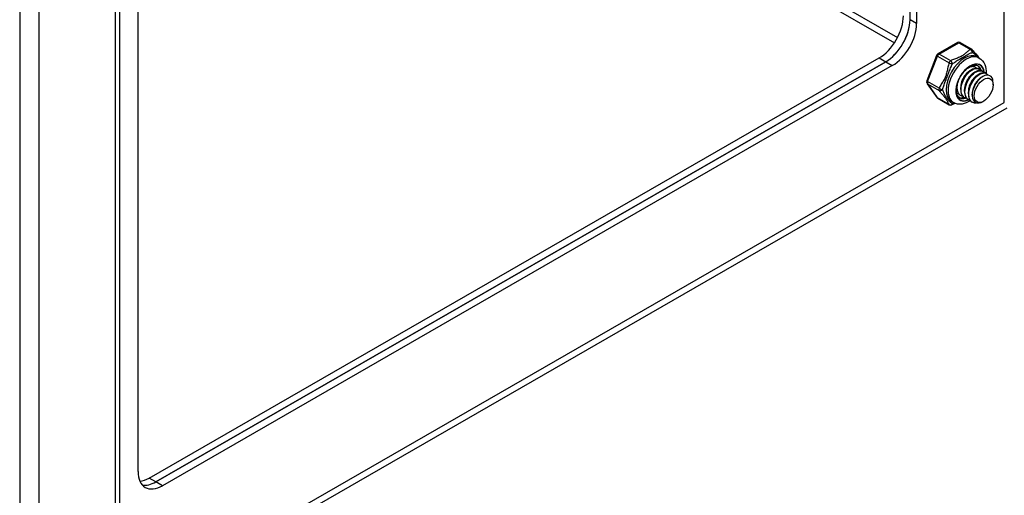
# Model space of a CAD drawing. Header units: inches. Extents: x 23 to 668, y 73 to 306.
# Tile 102 of 149: x 613.94 to 621.09, y 252.02 to 255.48. Entities that reach past the tile are written whole.
import ezdxf

# ---------------------------------------------------------------- set-up
doc = ezdxf.new("R2010")
doc.units = ezdxf.units.IN
doc.header["$MEASUREMENT"] = 0
doc.layers.add('Visible Edges(ANSI)', color=7, linetype='Continuous', lineweight=25)
doc.layers.add('Visible Tangent Edges(ANSI)', color=7, linetype='Continuous', lineweight=25)

msp = doc.modelspace()

# ---------------------------------------------------------------- linework, layer by layer
at = {"layer": 'Visible Edges(ANSI)'}
for p, q in [((614.664, 273.5553), (614.664, 251.1699)), ((620.4084, 255.4793), (620.4084, 270.2473)), ((620.4565, 270.2196), (620.4565, 255.4516)), ((614.7996, 252.194), (614.7996, 257.2113)), ((620.7534, 255.3122), (620.6104, 255.2299)), ((620.7731, 255.3122), (620.8568, 255.264)), ((620.6018, 255.2199), (620.5303, 255.0355)), ((620.8964, 255.2087), (620.9103, 255.2007)), ((614.8802, 252.1468), (620.1835, 255.2008)), ((620.2316, 255.1731), (614.9283, 252.1191)), ((614.9283, 252.1191), (620.2316, 255.1731)), ((620.2797, 255.1454), (614.9764, 252.0914)), ((620.8785, 255.1372), (620.8813, 255.1356)), ((620.8434, 255.1087), (620.8559, 255.1159)), ((620.8712, 255.0926), (620.8837, 255.0999)), ((620.8991, 255.0766), (620.9116, 255.0838)), ((620.9064, 255.1212), (620.9092, 255.1196)), ((620.927, 255.0606), (620.9367, 255.0662)), ((620.9342, 255.1051), (620.937, 255.1035)), ((620.9621, 255.0891), (620.9649, 255.0875)), ((620.5326, 255.0171), (620.6041, 254.915)), ((620.7487, 254.9884), (620.7487, 254.9993)), ((621.0117, 255.005), (621.0117, 255.0211)), ((620.7487, 254.9439), (620.7515, 254.9423)), ((620.7765, 254.9279), (620.7793, 254.9263)), ((620.7766, 254.9724), (620.7766, 254.9868)), ((620.8045, 254.9564), (620.8044, 254.9708)), ((620.8323, 254.9403), (620.8323, 254.9548)), ((620.8602, 254.9315), (620.8602, 254.9387)), ((620.6104, 254.9093), (620.6941, 254.8611)), ((620.7098, 254.8846), (620.7237, 254.8766)), ((620.8044, 254.9119), (620.8072, 254.9102)), ((620.8322, 254.8958), (620.835, 254.8942)), ((620.8601, 254.8798), (620.8629, 254.8782)), ((620.9438, 254.887), (620.9398, 254.8847))]:
    msp.add_line(p, q, dxfattribs=at)
at = {"layer": 'Visible Edges(ANSI)', "flags": 128}
for points in [[(620.8627, 255.2588), (620.8677, 255.2524), (620.8732, 255.2455), (620.8855, 255.231), (620.8982, 255.216), (620.9042, 255.2085), (620.9097, 255.2011)], [(620.7697, 254.9114), (620.7645, 254.915), (620.7598, 254.9196), (620.7557, 254.9251), (620.7522, 254.9317), (620.7493, 254.9394), (620.7471, 254.948), (620.7458, 254.9575), (620.7453, 254.9679), (620.7457, 254.9789), (620.7471, 254.9904), (620.7494, 255.0023), (620.7526, 255.0146), (620.7566, 255.0269), (620.7616, 255.0393), (620.7673, 255.0515), (620.7737, 255.0635), (620.7809, 255.0751), (620.7886, 255.0862), (620.7968, 255.0967), (620.8055, 255.1064), (620.8144, 255.1153), (620.8236, 255.1233), (620.8329, 255.1302), (620.8422, 255.1361), (620.8514, 255.1409), (620.8603, 255.1445), (620.8688, 255.147), (620.8769, 255.1483), (620.8844, 255.1486), (620.8913, 255.1478), (620.8976, 255.1461), (620.9033, 255.1434)], [(620.8408, 255.1353), (620.8435, 255.1364), (620.8461, 255.1373), (620.8487, 255.1381), (620.8513, 255.1388), (620.8538, 255.1393), (620.8564, 255.1398), (620.8588, 255.14), (620.8613, 255.1402), (620.8637, 255.1402), (620.866, 255.1401), (620.8683, 255.1399), (620.8705, 255.1396), (620.8727, 255.1391), (620.8748, 255.1385), (620.8769, 255.1377), (620.8789, 255.1369), (620.8808, 255.1359), (620.8827, 255.1348), (620.8845, 255.1335), (620.8862, 255.1322), (620.8878, 255.1307), (620.8894, 255.1291), (620.8908, 255.1274), (620.8922, 255.1256)], [(620.8785, 255.1372), (620.8776, 255.1377), (620.8766, 255.1382), (620.8756, 255.1387), (620.8746, 255.1391), (620.8736, 255.1395), (620.8726, 255.1399), (620.8715, 255.1402), (620.8705, 255.1405), (620.8694, 255.1408), (620.8683, 255.1411), (620.8672, 255.1413), (620.8661, 255.1415), (620.8649, 255.1416), (620.8638, 255.1417), (620.8626, 255.1418), (620.8615, 255.1418), (620.8603, 255.1419), (620.8591, 255.1418), (620.8579, 255.1418), (620.8567, 255.1417), (620.8554, 255.1416), (620.8542, 255.1415), (620.8529, 255.1413), (620.8517, 255.1411)], [(620.9103, 255.2007), (620.9235, 255.1914), (620.9348, 255.18), (620.9439, 255.167), (620.9509, 255.1528), (620.9559, 255.1378), (620.9591, 255.1223), (620.9606, 255.1063), (620.9606, 255.0899)], [(620.8434, 255.1087), (620.8391, 255.106), (620.8349, 255.103), (620.8306, 255.0997), (620.8264, 255.0961), (620.8223, 255.0921), (620.8182, 255.0879), (620.8142, 255.0835), (620.8104, 255.0787), (620.8067, 255.0738), (620.8031, 255.0686), (620.7997, 255.0632), (620.7965, 255.0576), (620.7935, 255.0519), (620.7907, 255.0461), (620.7881, 255.0402), (620.7857, 255.0343), (620.7836, 255.0282), (620.7818, 255.0222), (620.7802, 255.0161), (620.7789, 255.0101), (620.7779, 255.0042), (620.7772, 254.9983), (620.7768, 254.9925), (620.7766, 254.9869)], [(620.9064, 255.1212), (620.8989, 255.1244), (620.8905, 255.1257), (620.8814, 255.1253), (620.8718, 255.1231), (620.8619, 255.1191), (620.8517, 255.1134), (620.8416, 255.106), (620.8316, 255.0972), (620.8221, 255.087), (620.813, 255.0756), (620.8047, 255.0632), (620.7972, 255.05), (620.7907, 255.0363), (620.7853, 255.0222), (620.7812, 255.008), (620.7783, 254.9939), (620.7768, 254.9802), (620.7767, 254.967), (620.778, 254.9547), (620.7807, 254.9434), (620.7848, 254.9333), (620.7901, 254.9246), (620.7967, 254.9174), (620.8044, 254.9119)], [(620.8209, 254.9051), (620.8105, 254.9085), (620.8014, 254.9142), (620.7937, 254.9221), (620.7875, 254.9319), (620.783, 254.9435), (620.7803, 254.9567), (620.7794, 254.971), (620.7803, 254.9864), (620.783, 255.0023), (620.7874, 255.0184), (620.7935, 255.0345), (620.8009, 255.0502), (620.8096, 255.065), (620.8194, 255.0788), (620.83, 255.0911), (620.8412, 255.1018), (620.8528, 255.1106), (620.8643, 255.1173), (620.8756, 255.1218), (620.8865, 255.124), (620.8966, 255.1238), (620.9057, 255.1213), (620.9136, 255.1165), (620.9201, 255.1096)], [(620.8712, 255.0926), (620.867, 255.09), (620.8627, 255.087), (620.8585, 255.0837), (620.8543, 255.08), (620.8501, 255.0761), (620.8461, 255.0719), (620.8421, 255.0674), (620.8382, 255.0627), (620.8345, 255.0577), (620.831, 255.0525), (620.8276, 255.0472), (620.8244, 255.0416), (620.8214, 255.0359), (620.8186, 255.0301), (620.816, 255.0242), (620.8136, 255.0182), (620.8115, 255.0122), (620.8096, 255.0061), (620.8081, 255.0001), (620.8068, 254.9941), (620.8058, 254.9881), (620.805, 254.9823), (620.8046, 254.9765), (620.8045, 254.9708)], [(620.9342, 255.1051), (620.9267, 255.1083), (620.9184, 255.1097), (620.9093, 255.1093), (620.8997, 255.1071), (620.8897, 255.1031), (620.8796, 255.0973), (620.8695, 255.09), (620.8595, 255.0812), (620.8499, 255.0709), (620.8409, 255.0596), (620.8325, 255.0472), (620.825, 255.034), (620.8186, 255.0202), (620.8132, 255.0061), (620.809, 254.9919), (620.8062, 254.9778), (620.8047, 254.9641), (620.8046, 254.951), (620.8059, 254.9387), (620.8086, 254.9274), (620.8126, 254.9173), (620.818, 254.9086), (620.8246, 254.9014), (620.8322, 254.8958)], [(620.8487, 254.889), (620.8384, 254.8925), (620.8293, 254.8982), (620.8215, 254.906), (620.8154, 254.9159), (620.8109, 254.9275), (620.8082, 254.9406), (620.8073, 254.955), (620.8082, 254.9703), (620.8109, 254.9862), (620.8153, 255.0024), (620.8213, 255.0185), (620.8288, 255.0341), (620.8375, 255.049), (620.8473, 255.0627), (620.8579, 255.0751), (620.8691, 255.0858), (620.8806, 255.0946), (620.8922, 255.1013), (620.9035, 255.1058), (620.9143, 255.1079), (620.9244, 255.1078), (620.9335, 255.1053), (620.9414, 255.1005), (620.948, 255.0935)], [(620.9621, 255.0891), (620.9546, 255.0923), (620.9462, 255.0937), (620.9371, 255.0932), (620.9275, 255.091), (620.9176, 255.087), (620.9074, 255.0813), (620.8973, 255.074), (620.8874, 255.0651), (620.8778, 255.0549), (620.8687, 255.0435), (620.8604, 255.0311), (620.8529, 255.0179), (620.8464, 255.0042), (620.841, 254.9901), (620.8369, 254.9759), (620.834, 254.9618), (620.8325, 254.9481), (620.8324, 254.935), (620.8338, 254.9226), (620.8364, 254.9113), (620.8405, 254.9013), (620.8459, 254.8925), (620.8524, 254.8853), (620.8601, 254.8798)], [(620.8991, 255.0766), (620.8948, 255.0739), (620.8906, 255.0709), (620.8863, 255.0676), (620.8821, 255.064), (620.878, 255.06), (620.8739, 255.0558), (620.87, 255.0514), (620.8661, 255.0466), (620.8624, 255.0417), (620.8588, 255.0365), (620.8554, 255.0311), (620.8522, 255.0256), (620.8492, 255.0199), (620.8464, 255.0141), (620.8438, 255.0081), (620.8415, 255.0022), (620.8394, 254.9961), (620.8375, 254.9901), (620.8359, 254.9841), (620.8346, 254.978), (620.8336, 254.9721), (620.8329, 254.9662), (620.8325, 254.9604), (620.8324, 254.9548)], [(620.904, 254.874), (620.8905, 254.8719), (620.8778, 254.8727), (620.8663, 254.8764), (620.8563, 254.8828), (620.848, 254.8919), (620.8416, 254.9033), (620.8374, 254.9167), (620.8353, 254.932), (620.8355, 254.9485), (620.8379, 254.9659), (620.8423, 254.9837), (620.8488, 255.0015), (620.857, 255.0188), (620.8668, 255.0351), (620.8778, 255.05), (620.8898, 255.0631), (620.9023, 255.0741), (620.9151, 255.0826), (620.9277, 255.0885), (620.9399, 255.0916), (620.9512, 255.0919), (620.9613, 255.0892), (620.97, 255.0839), (620.9769, 255.0758)], [(621.0091, 255.0434), (621.0043, 255.0557), (620.9973, 255.0654), (620.9882, 255.0721), (620.9774, 255.0758), (620.9651, 255.0761), (620.9519, 255.0732), (620.938, 255.0669), (620.9241, 255.0577), (620.9105, 255.0456), (620.8978, 255.0312), (620.8864, 255.0148), (620.8766, 254.9971), (620.8689, 254.9785), (620.8635, 254.9598), (620.8606, 254.9415), (620.8604, 254.9244), (620.863, 254.909), (620.8682, 254.8959), (620.8758, 254.8855), (620.8857, 254.8783), (620.8975, 254.8746), (620.9108, 254.8744), (620.9251, 254.8778), (620.9398, 254.8847)], [(620.7496, 255.0031), (620.7492, 254.9989), (620.7489, 254.9946), (620.7488, 254.9905), (620.7488, 254.9864), (620.7489, 254.9824), (620.7492, 254.9785), (620.7496, 254.9746), (620.7502, 254.9708), (620.7509, 254.9672), (620.7517, 254.9636), (620.7526, 254.9602), (620.7537, 254.9569), (620.755, 254.9537), (620.7563, 254.9506), (620.7578, 254.9477), (620.7594, 254.9449), (620.7612, 254.9422), (620.763, 254.9397), (620.765, 254.9373), (620.7671, 254.9351), (620.7693, 254.9331), (620.7716, 254.9312), (620.774, 254.9295), (620.7765, 254.9279)], [(620.793, 254.9211), (620.7886, 254.9223), (620.7843, 254.9238), (620.7802, 254.9258), (620.7764, 254.9281), (620.7728, 254.9308), (620.7695, 254.934), (620.7664, 254.9374), (620.7635, 254.9412), (620.761, 254.9454), (620.7587, 254.9498), (620.7568, 254.9546), (620.7551, 254.9597), (620.7538, 254.965), (620.7528, 254.9706), (620.752, 254.9764), (620.7516, 254.9823), (620.7516, 254.9885), (620.7518, 254.9949), (620.7523, 255.0013), (620.7532, 255.0079), (620.7544, 255.0146), (620.7559, 255.0213), (620.7576, 255.028), (620.7597, 255.0348)], [(620.927, 255.0605), (620.9227, 255.0579), (620.9184, 255.0549), (620.9142, 255.0516), (620.91, 255.0479), (620.9059, 255.044), (620.9018, 255.0398), (620.8978, 255.0353), (620.894, 255.0306), (620.8903, 255.0256), (620.8867, 255.0204), (620.8833, 255.0151), (620.8801, 255.0095), (620.8771, 255.0038), (620.8743, 254.998), (620.8717, 254.9921), (620.8693, 254.9861), (620.8672, 254.9801), (620.8654, 254.9741), (620.8638, 254.968), (620.8625, 254.962), (620.8615, 254.956), (620.8608, 254.9502), (620.8603, 254.9444), (620.8602, 254.9387)], [(620.7652, 254.9372), (620.7644, 254.9373), (620.7636, 254.9375), (620.7628, 254.9377), (620.762, 254.9379), (620.7613, 254.9381), (620.7605, 254.9384), (620.7597, 254.9386), (620.759, 254.9389), (620.7582, 254.9392), (620.7575, 254.9394), (620.7568, 254.9397), (620.756, 254.94), (620.7553, 254.9404), (620.7546, 254.9407), (620.7539, 254.941), (620.7532, 254.9414), (620.7525, 254.9418), (620.7518, 254.9421), (620.7511, 254.9425), (620.7504, 254.9429), (620.7498, 254.9434), (620.7491, 254.9438), (620.7485, 254.9442), (620.7478, 254.9447)], [(620.7479, 254.9444), (620.7479, 254.9444), (620.7479, 254.9444), (620.748, 254.9444), (620.748, 254.9443), (620.748, 254.9443), (620.7481, 254.9443), (620.7481, 254.9443), (620.7481, 254.9443), (620.7482, 254.9442), (620.7482, 254.9442), (620.7482, 254.9442), (620.7483, 254.9442), (620.7483, 254.9442), (620.7483, 254.9441), (620.7484, 254.9441), (620.7484, 254.9441), (620.7484, 254.9441), (620.7485, 254.9441), (620.7485, 254.944), (620.7485, 254.944), (620.7486, 254.944), (620.7486, 254.944), (620.7486, 254.944), (620.7487, 254.9439)], [(620.7358, 254.8707), (620.7238, 254.8658), (620.7129, 254.8606)], [(620.8461, 254.8896), (620.8319, 254.8811), (620.8171, 254.8742), (620.8019, 254.8689), (620.7863, 254.8656), (620.7703, 254.8644), (620.7543, 254.8657), (620.7385, 254.8697), (620.7237, 254.8766)]]:
    msp.add_lwpolyline(points, dxfattribs=at)
at = {"layer": 'Visible Edges(ANSI)'}
for centre, start, end in [((620.7632, 255.2952), 60.06401, 119.93599), ((620.6202, 255.2128), 119.93599, 158.80211), ((620.8469, 255.247), 36.71604, 60.06401), ((620.5487, 255.0284), 158.80211, 215.02709), ((620.6202, 254.9263), 215.02709, 240.06401), ((620.7039, 254.8781), 240.06401, 297.23211)]:
    msp.add_arc(centre, 0.0197, start, end, dxfattribs=at)
for centre, major_axis, start_param, end_param in [((620.1835, 255.4052), (-0.1248, -0.2166), 0.783464, 2.354261), ((620.2316, 255.3775), (0.1248, 0.2166), 3.925057, 5.495853), ((620.2316, 255.3775), (-0.1248, -0.2166), 0.783464, 2.354261), ((620.2797, 255.3498), (0.1248, 0.2166), 3.925057, 5.495853), ((620.8281, 255.0322), (0.0668, 0.116), 5.718546, 6.217869), ((620.8003, 255.0482), (0.0786, 0.1365), 5.540636, 5.67712), ((620.9296, 254.9738), (0.058, 0.1006), 5.495853, 5.750129), ((620.8281, 255.0322), (-0.0668, -0.116), 0.065316, 0.520508), ((620.8003, 255.0482), (0.0786, 0.1365), 3.747658, 3.892421), ((614.9764, 252.2958), (-0.1248, -0.2166), 5.495853, 7.06665), ((614.8802, 252.3512), (-0.1248, -0.2166), 0.394043, 0.783464), ((614.9283, 252.3235), (-0.1248, -0.2166), 0.193161, 0.783464), ((614.9283, 252.3235), (-0.1248, -0.2166), 0.193161, 0.783464)]:
    msp.add_ellipse(centre, major_axis=major_axis, ratio=0.578093, start_param=start_param, end_param=end_param, dxfattribs=at)
msp.add_ellipse((620.9435, 254.9657), major_axis=(-0.0481, -0.0836), ratio=0.578093, dxfattribs=at)
at = {"layer": 'Visible Tangent Edges(ANSI)'}
for p, q in [((613.939, 274.0064), (613.939, 250.7343)), ((614.079, 273.8921), (614.079, 250.8406)), ((614.635, 251.1607), (614.635, 273.572)), ((621.0936, 254.8775), (621.0936, 269.8527)), ((614.7996, 258.5272), (620.3178, 255.3495)), ((614.7996, 258.4766), (620.2956, 255.3117)), ((620.4565, 255.4516), (620.4084, 255.4793)), ((620.6202, 255.2289), (620.7632, 255.3113)), ((620.7632, 255.3113), (620.8469, 255.2631)), ((620.5366, 255.0295), (620.6081, 255.2139)), ((620.6081, 255.2139), (620.6918, 255.1657)), ((620.7039, 255.1807), (620.6202, 255.2289)), ((620.1835, 255.2008), (620.2316, 255.1731)), ((620.2316, 255.1731), (620.2797, 255.1454)), ((620.6203, 254.9813), (620.5366, 255.0295)), ((620.6081, 254.9113), (620.5366, 255.0134)), ((620.5366, 255.0134), (620.6203, 254.9652)), ((614.664, 251.1749), (621.0936, 254.8775)), ((620.6918, 254.8632), (620.6081, 254.9113)), ((614.688, 251.1382), (621.1155, 254.8395)), ((614.9283, 252.1191), (614.8802, 252.1468)), ((614.9764, 252.0914), (614.9283, 252.1191))]:
    msp.add_line(p, q, dxfattribs=at)
at = {"layer": 'Visible Tangent Edges(ANSI)', "flags": 128}
for points in [[(620.8469, 255.2631), (620.8414, 255.2593), (620.8361, 255.2554), (620.8311, 255.2515), (620.8263, 255.2474), (620.8216, 255.2433), (620.817, 255.2392), (620.8124, 255.235), (620.8077, 255.2309), (620.8028, 255.2269), (620.7977, 255.223), (620.7922, 255.2192), (620.7864, 255.2156), (620.7802, 255.2122), (620.7736, 255.2091), (620.7668, 255.2061), (620.7598, 255.2033), (620.7526, 255.2006), (620.7455, 255.198), (620.7383, 255.1953), (620.7311, 255.1926), (620.7241, 255.1898), (620.7171, 255.1869), (620.7104, 255.1839), (620.7039, 255.1807)], [(620.7169, 255.1578), (620.7226, 255.1622), (620.7285, 255.1667), (620.7346, 255.171), (620.7409, 255.1753), (620.7474, 255.1796), (620.754, 255.1838), (620.7607, 255.1879), (620.7676, 255.1919), (620.7744, 255.1959), (620.7813, 255.1998), (620.7881, 255.2037), (620.7947, 255.2076), (620.8012, 255.2113), (620.8075, 255.2149), (620.8135, 255.2184), (620.8192, 255.2217), (620.8248, 255.2248), (620.8303, 255.2277), (620.8356, 255.2304), (620.8409, 255.2329), (620.8461, 255.2353), (620.8512, 255.2374), (620.8564, 255.2393), (620.8615, 255.241)], [(620.8615, 255.241), (620.8634, 255.2399), (620.8652, 255.2387), (620.8671, 255.2375), (620.869, 255.2362), (620.8709, 255.2349), (620.8729, 255.2336), (620.8749, 255.2322), (620.8769, 255.2307), (620.8789, 255.2293), (620.8809, 255.2277), (620.8829, 255.2262), (620.8849, 255.2246), (620.8869, 255.2229), (620.8889, 255.2212), (620.8909, 255.2195), (620.8929, 255.2177), (620.8948, 255.2159), (620.8968, 255.2141), (620.8987, 255.2122), (620.9005, 255.2103), (620.9024, 255.2083), (620.9042, 255.2063), (620.9059, 255.2043), (620.9076, 255.2022)], [(620.6918, 255.1657), (620.6893, 255.1577), (620.6871, 255.1495), (620.685, 255.1413), (620.6832, 255.133), (620.6814, 255.1247), (620.6798, 255.1163), (620.6781, 255.108), (620.6763, 255.0997), (620.6744, 255.0914), (620.6723, 255.0832), (620.6699, 255.0751), (620.667, 255.0672), (620.6638, 255.0596), (620.6603, 255.0521), (620.6564, 255.0449), (620.6524, 255.0379), (620.6482, 255.031), (620.644, 255.0241), (620.6398, 255.0172), (620.6356, 255.0103), (620.6315, 255.0032), (620.6275, 254.9961), (620.6238, 254.9888), (620.6203, 254.9813)], [(620.6446, 254.9713), (620.6464, 254.9782), (620.6485, 254.9852), (620.6507, 254.9923), (620.6532, 254.9995), (620.6558, 255.0068), (620.6586, 255.0143), (620.6616, 255.0218), (620.6647, 255.0295), (620.6679, 255.0374), (620.6712, 255.0455), (620.6745, 255.0538), (620.6778, 255.0622), (620.6811, 255.0707), (620.6843, 255.0793), (620.6874, 255.0878), (620.6905, 255.0962), (620.6937, 255.1045), (620.6968, 255.1126), (620.6999, 255.1206), (620.7032, 255.1285), (620.7065, 255.1361), (620.7099, 255.1435), (620.7133, 255.1508), (620.7169, 255.1577)], [(620.6203, 254.9652), (620.6238, 254.9606), (620.6275, 254.9559), (620.6315, 254.9511), (620.6356, 254.9462), (620.6397, 254.9413), (620.644, 254.9364), (620.6482, 254.9314), (620.6523, 254.9265), (620.6564, 254.9217), (620.6602, 254.9169), (620.6638, 254.9123), (620.667, 254.9079), (620.6698, 254.9037), (620.6723, 254.8997), (620.6744, 254.896), (620.6763, 254.8923), (620.6781, 254.8888), (620.6797, 254.8853), (620.6814, 254.8819), (620.6832, 254.8783), (620.685, 254.8747), (620.6871, 254.871), (620.6893, 254.8672), (620.6918, 254.8632)], [(620.7169, 254.8682), (620.7134, 254.8705), (620.7099, 254.8728), (620.7065, 254.8753), (620.7032, 254.8778), (620.6999, 254.8805), (620.6968, 254.8834), (620.6936, 254.8865), (620.6905, 254.8898), (620.6874, 254.8934), (620.6842, 254.8973), (620.681, 254.9015), (620.6778, 254.9061), (620.6745, 254.9109), (620.6712, 254.916), (620.6679, 254.9213), (620.6647, 254.9267), (620.6616, 254.9323), (620.6586, 254.9379), (620.6558, 254.9435), (620.6532, 254.9492), (620.6507, 254.9548), (620.6485, 254.9604), (620.6464, 254.9659), (620.6446, 254.9713)], [(620.7324, 254.8721), (620.7318, 254.872), (620.7311, 254.8718), (620.7304, 254.8716), (620.7297, 254.8714), (620.7291, 254.8713), (620.7284, 254.8711), (620.7277, 254.8709), (620.7271, 254.8708), (620.7264, 254.8706), (620.7258, 254.8704), (620.7251, 254.8703), (620.7245, 254.8701), (620.7238, 254.8699), (620.7232, 254.8698), (620.7226, 254.8696), (620.7219, 254.8695), (620.7213, 254.8693), (620.7207, 254.8691), (620.72, 254.869), (620.7194, 254.8688), (620.7188, 254.8687), (620.7182, 254.8685), (620.7176, 254.8683), (620.7169, 254.8682)]]:
    msp.add_lwpolyline(points, dxfattribs=at)
at = {"layer": 'Visible Tangent Edges(ANSI)'}
for centre, major_axis, ratio, start_param, end_param in [((620.7632, 255.2952), (-0.0098, 0.0171), 0.578093, 5.499721, 6.283185), ((620.7632, 255.2952), (0.0098, 0.0171), 0.578093, 0, 0.783464), ((620.6202, 255.2128), (-0.0184, 0.0071), 0.209664, 0, 0.938208), ((620.6202, 255.2128), (0.0098, 0.0171), 0.578093, 0.783464, 1.830662), ((620.6202, 255.2128), (-0.0098, 0.0171), 0.578093, 5.499721, 6.283185), ((620.8031, 255.0466), (-0.0933, -0.1621), 0.578093, 3.141593, 6.283185), ((620.817, 255.0386), (0.0933, 0.1621), 0.578093, 0, 3.141593), ((620.8469, 255.247), (0.0098, 0.0171), 0.578093, 0, 0.783464), ((620.8469, 255.247), (-0.0107, 0.0165), 0.609588, 3.996047, 5.470059), ((620.8469, 255.247), (0.0158, 0.0118), 0.754115, 5.139012, 6.283185), ((620.7039, 255.1646), (-0.0098, -0.0171), 0.578093, 3.925057, 4.972255), ((620.7039, 255.1646), (-0.0187, 0.0063), 0.17693, 0.929322, 2.403334), ((620.7039, 255.1646), (0.009, -0.0175), 0.54478, 0.910625, 2.384637), ((620.8448, 255.0226), (-0.0737, -0.1279), 0.578093, 2.44536, 6.948591), ((620.8448, 255.0226), (0.0727, 0.1262), 0.578093, 5.604861, 10.073053), ((620.8365, 255.0274), (0.0668, 0.116), 0.578093, 5.752575, 6.283185), ((620.5487, 255.0284), (-0.0184, 0.0071), 0.209664, 0, 0.938208), ((620.5487, 255.0284), (-0.0161, -0.0113), 0.787757, 0, 0.35258), ((620.5487, 255.0284), (-0.0098, -0.0171), 0.578093, 4.972255, 6.019452), ((620.6324, 254.9802), (-0.0098, -0.0171), 0.578093, 4.972255, 6.019452), ((620.6324, 254.9802), (0.018, -0.008), 0.241739, 4.090324, 5.564336), ((620.6324, 254.9802), (-0.0158, -0.0118), 0.754115, 0.329838, 1.80385), ((620.6202, 254.9263), (-0.0161, -0.0113), 0.787757, 0, 0.35258), ((620.6202, 254.9263), (-0.0098, -0.0171), 0.578093, 6.019452, 6.283185), ((620.7039, 254.8781), (-0.0165, -0.0107), 0.818923, 0.3797, 1.853712), ((620.7039, 254.8781), (-0.0098, -0.0171), 0.578093, 6.019452, 6.283185), ((620.7039, 254.8781), (0.009, -0.0175), 0.54478, 0, 0.717057), ((620.8365, 255.0274), (-0.0668, -0.116), 0.578093, 0, 0.525906)]:
    msp.add_ellipse(centre, major_axis=major_axis, ratio=ratio, start_param=start_param, end_param=end_param, dxfattribs=at)

doc.saveas('drawing.dxf')
